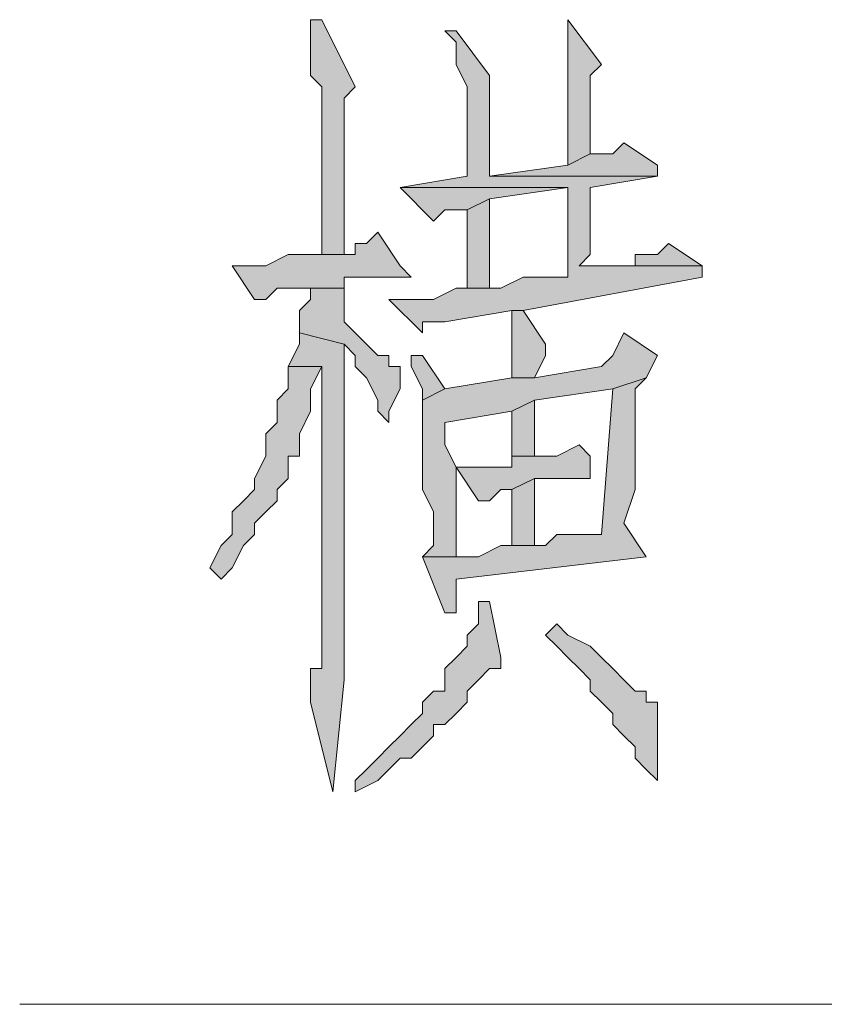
# Model space of a CAD drawing. Extents: x 566443 to 590371, y 3845226 to 3876576.
# Tile 168 of 221: x 586674.26 to 586677.3, y 3853932.14 to 3853935.87. Entities that reach past the tile are written whole.
import ezdxf

# ---------------------------------------------------------------- set-up
doc = ezdxf.new("R2010")
doc.units = 0
doc.layers.add('C00-00-00', color=7, linetype='CONTINUOUS')

msp = doc.modelspace()

# ---------------------------------------------------------------- hatches: boundary and pattern name
at = {"layer": 'C00-00-00'}
h = msp.add_hatch(color=256, dxfattribs=at)
h.dxf.hatch_style = 2
h.paths.add_polyline_path([(586675.4019, 3853935.8683), (586675.3596, 3853935.8683), (586675.3596, 3853935.7836), (586675.3596, 3853935.6566), (586675.4019, 3853935.6143), (586675.4019, 3853934.9793), (586675.4866, 3853934.9793), (586675.4866, 3853935.1063), (586675.4866, 3853935.1486), (586675.4866, 3853935.5719), (586675.5289, 3853935.6143)])
h = msp.add_hatch(color=256, dxfattribs=at)
h.dxf.hatch_style = 2
h.paths.add_polyline_path([(586676.3332, 3853935.8683), (586676.3332, 3853935.3179), (586676.4179, 3853935.3603), (586676.4179, 3853935.6566), (586676.4602, 3853935.6989)])
h = msp.add_hatch(color=256, dxfattribs=at)
h.dxf.hatch_style = 2
h.paths.add_polyline_path([(586675.9099, 3853935.8259), (586675.8676, 3853935.8259), (586675.9099, 3853935.7836), (586675.9099, 3853935.6989), (586675.9522, 3853935.6143), (586675.9522, 3853935.2756), (586675.6982, 3853935.2333), (586676.3332, 3853935.2333), (586676.3332, 3853934.8946), (586676.1639, 3853934.8946), (586676.0792, 3853934.8523), (586675.9099, 3853934.8523), (586675.8252, 3853934.8099), (586675.6559, 3853934.8099), (586675.7829, 3853934.6829), (586675.7829, 3853934.7253), (586675.8252, 3853934.7253), (586675.8676, 3853934.7253), (586676.1216, 3853934.7676), (586676.1639, 3853934.7676), (586676.8412, 3853934.8946), (586676.8412, 3853934.9369), (586676.3756, 3853934.9369), (586676.4179, 3853934.9793), (586676.4179, 3853935.2333), (586676.6719, 3853935.2756), (586676.0369, 3853935.2756), (586676.0369, 3853935.3603), (586676.0369, 3853935.6566)])
h = msp.add_hatch(color=256, dxfattribs=at)
h.dxf.hatch_style = 2
h.paths.add_polyline_path([(586676.5449, 3853935.4026), (586676.5026, 3853935.3603), (586676.4179, 3853935.3603), (586676.3332, 3853935.3179), (586676.0369, 3853935.2756), (586676.6719, 3853935.2756), (586676.6719, 3853935.3179)])
h = msp.add_hatch(color=256, dxfattribs=at)
h.dxf.hatch_style = 2
h.paths.add_polyline_path([(586675.6982, 3853935.2333), (586675.8252, 3853935.1063), (586675.8676, 3853935.1486), (586675.9522, 3853935.1486), (586676.0369, 3853935.1909), (586676.3332, 3853935.2333)])
h = msp.add_hatch(color=256, dxfattribs=at)
h.dxf.hatch_style = 2
h.paths.add_polyline_path([(586676.0369, 3853935.1909), (586675.9522, 3853935.1486), (586675.9522, 3853934.8523), (586676.0369, 3853934.8523)])
h = msp.add_hatch(color=256, dxfattribs=at)
h.dxf.hatch_style = 2
h.paths.add_polyline_path([(586675.6136, 3853935.0639), (586675.5712, 3853935.0216), (586675.5289, 3853935.0216), (586675.5289, 3853934.9793), (586675.2749, 3853934.9793), (586675.1902, 3853934.9369), (586675.0632, 3853934.9369), (586675.1479, 3853934.8099), (586675.1902, 3853934.8099), (586675.2326, 3853934.8523), (586675.4866, 3853934.8523), (586675.4866, 3853934.8946), (586675.7406, 3853934.8946), (586675.6982, 3853934.9369)])
h = msp.add_hatch(color=256, dxfattribs=at)
h.dxf.hatch_style = 2
h.paths.add_polyline_path([(586676.7142, 3853935.0216), (586676.6719, 3853934.9793), (586676.5872, 3853934.9793), (586676.5872, 3853934.9369), (586676.3756, 3853934.9369), (586676.8412, 3853934.9369)])
h = msp.add_hatch(color=256, dxfattribs=at)
h.dxf.hatch_style = 2
h.paths.add_polyline_path([(586675.4866, 3853934.8523), (586675.3596, 3853934.8523), (586675.3596, 3853934.8099), (586675.3172, 3853934.7676), (586675.3172, 3853934.6829), (586675.4866, 3853934.6406), (586675.5289, 3853934.5983), (586675.5289, 3853934.5559), (586675.5712, 3853934.5136), (586675.6136, 3853934.4289), (586675.6136, 3853934.3866), (586675.6559, 3853934.3443), (586675.6559, 3853934.3866), (586675.6982, 3853934.4713), (586675.6982, 3853934.5559), (586675.6559, 3853934.5559), (586675.6559, 3853934.5983), (586675.6136, 3853934.5983), (586675.5712, 3853934.6406), (586675.5289, 3853934.6829), (586675.4866, 3853934.7253), (586675.4866, 3853934.8099)])
h = msp.add_hatch(color=256, dxfattribs=at)
h.dxf.hatch_style = 2
h.paths.add_polyline_path([(586676.1639, 3853934.7676), (586676.1216, 3853934.7676), (586676.1216, 3853934.7253), (586676.1216, 3853934.5136), (586676.2062, 3853934.5136), (586676.2486, 3853934.5983), (586676.2486, 3853934.6406)])
h = msp.add_hatch(color=256, dxfattribs=at)
h.dxf.hatch_style = 2
h.paths.add_polyline_path([(586675.3172, 3853934.6829), (586675.3172, 3853934.6406), (586675.2749, 3853934.5559), (586675.4019, 3853934.5559), (586675.4019, 3853934.5136), (586675.4019, 3853933.4129), (586675.3596, 3853933.4129), (586675.3596, 3853933.3283), (586675.3596, 3853933.2859), (586675.4442, 3853932.9473), (586675.4866, 3853933.3706), (586675.4866, 3853934.6406)])
h = msp.add_hatch(color=256, dxfattribs=at)
h.dxf.hatch_style = 2
h.paths.add_polyline_path([(586676.5449, 3853934.6829), (586676.5026, 3853934.5983), (586676.4602, 3853934.5559), (586676.2062, 3853934.5136), (586676.1216, 3853934.5136), (586675.8676, 3853934.4713), (586675.7829, 3853934.4289), (586675.7829, 3853934.0903), (586675.8252, 3853934.0056), (586675.8252, 3853933.8786), (586675.7829, 3853933.8363), (586675.9099, 3853933.8363), (586675.9099, 3853933.8786), (586675.9099, 3853934.1326), (586675.9099, 3853934.1749), (586675.8676, 3853934.2596), (586675.8676, 3853934.3443), (586676.1216, 3853934.3866), (586676.2062, 3853934.4289), (586676.5026, 3853934.4713), (586676.6296, 3853934.5136), (586676.6719, 3853934.5983)])
h = msp.add_hatch(color=256, dxfattribs=at)
h.dxf.hatch_style = 2
h.paths.add_polyline_path([(586675.7829, 3853934.5983), (586675.7406, 3853934.5983), (586675.7406, 3853934.5559), (586675.7829, 3853934.4713), (586675.7829, 3853934.4289), (586675.8676, 3853934.4713)])
h = msp.add_hatch(color=256, dxfattribs=at)
h.dxf.hatch_style = 2
h.paths.add_polyline_path([(586675.2749, 3853934.5559), (586675.2749, 3853934.4713), (586675.2326, 3853934.4289), (586675.2326, 3853934.3443), (586675.1902, 3853934.3019), (586675.1902, 3853934.2173), (586675.1479, 3853934.1326), (586675.1479, 3853934.0903), (586675.1056, 3853934.0479), (586675.0632, 3853934.0056), (586675.0632, 3853933.9209), (586675.0209, 3853933.8786), (586674.9786, 3853933.7939), (586675.0209, 3853933.7516), (586675.0632, 3853933.7939), (586675.1056, 3853933.8786), (586675.1479, 3853933.9209), (586675.1479, 3853933.9633), (586675.1902, 3853934.0056), (586675.2326, 3853934.0479), (586675.2326, 3853934.0903), (586675.2749, 3853934.1326), (586675.2749, 3853934.1749), (586675.2749, 3853934.2173), (586675.3172, 3853934.2173), (586675.3172, 3853934.3019), (586675.3596, 3853934.3866), (586675.3596, 3853934.4713), (586675.4019, 3853934.5559)])
h = msp.add_hatch(color=256, dxfattribs=at)
h.dxf.hatch_style = 2
h.paths.add_polyline_path([(586676.6296, 3853934.5136), (586676.5026, 3853934.4713), (586676.4602, 3853933.9209), (586676.2909, 3853933.9209), (586676.2486, 3853933.8786), (586676.0792, 3853933.8786), (586675.9946, 3853933.8363), (586675.7829, 3853933.8363), (586675.8676, 3853933.6246), (586675.9099, 3853933.6246), (586675.9099, 3853933.6669), (586675.9099, 3853933.7516), (586676.6296, 3853933.8363), (586676.5449, 3853933.9633), (586676.5872, 3853934.0903), (586676.5872, 3853934.4713)])
h = msp.add_hatch(color=256, dxfattribs=at)
h.dxf.hatch_style = 2
h.paths.add_polyline_path([(586676.2062, 3853934.4289), (586676.1216, 3853934.3866), (586676.1216, 3853934.2173), (586676.2062, 3853934.2173)])
h = msp.add_hatch(color=256, dxfattribs=at)
h.dxf.hatch_style = 2
h.paths.add_polyline_path([(586676.3756, 3853934.2596), (586676.2909, 3853934.2173), (586676.1216, 3853934.2173), (586676.1216, 3853934.1749), (586675.9099, 3853934.1749), (586675.9946, 3853934.0479), (586676.0369, 3853934.0479), (586676.0792, 3853934.0903), (586676.1216, 3853934.0903), (586676.2062, 3853934.1326), (586676.4179, 3853934.1326), (586676.4179, 3853934.2173)])
h = msp.add_hatch(color=256, dxfattribs=at)
h.dxf.hatch_style = 2
h.paths.add_polyline_path([(586676.2062, 3853934.1326), (586676.1216, 3853934.0903), (586676.1216, 3853933.8786), (586676.2062, 3853933.8786)])
h = msp.add_hatch(color=256, dxfattribs=at)
h.dxf.hatch_style = 2
h.paths.add_polyline_path([(586675.9946, 3853933.6669), (586675.9946, 3853933.5823), (586675.9522, 3853933.5399), (586675.9522, 3853933.4976), (586675.9099, 3853933.4553), (586675.8676, 3853933.4129), (586675.8676, 3853933.3283), (586675.8252, 3853933.3283), (586675.7829, 3853933.2859), (586675.7829, 3853933.2436), (586675.7406, 3853933.2013), (586675.6982, 3853933.1589), (586675.6559, 3853933.1166), (586675.6136, 3853933.0743), (586675.5712, 3853933.0319), (586675.5289, 3853932.9896), (586675.5289, 3853932.9473), (586675.6136, 3853932.9896), (586675.6559, 3853933.0319), (586675.6982, 3853933.0743), (586675.7406, 3853933.0743), (586675.7829, 3853933.1166), (586675.8252, 3853933.1589), (586675.8252, 3853933.2013), (586675.8676, 3853933.2013), (586675.9099, 3853933.2436), (586675.9522, 3853933.2859), (586675.9522, 3853933.3283), (586675.9946, 3853933.3706), (586676.0369, 3853933.4129), (586676.0792, 3853933.4129), (586676.0792, 3853933.4553), (586676.0369, 3853933.6669)])
h = msp.add_hatch(color=256, dxfattribs=at)
h.dxf.hatch_style = 2
h.paths.add_polyline_path([(586676.2909, 3853933.5823), (586676.2486, 3853933.5399), (586676.2909, 3853933.4976), (586676.3332, 3853933.4553), (586676.3756, 3853933.4129), (586676.4179, 3853933.3706), (586676.4179, 3853933.3283), (586676.4602, 3853933.2859), (586676.5026, 3853933.2436), (586676.5026, 3853933.2013), (586676.5449, 3853933.1589), (586676.5872, 3853933.1166), (586676.5872, 3853933.0743), (586676.6296, 3853933.0319), (586676.6719, 3853932.9896), (586676.6719, 3853933.2859), (586676.6296, 3853933.2859), (586676.6296, 3853933.3283), (586676.5872, 3853933.3283), (586676.5449, 3853933.3706), (586676.5026, 3853933.4129), (586676.4602, 3853933.4553), (586676.4179, 3853933.4976), (586676.3332, 3853933.5399)])

# ---------------------------------------------------------------- linework, layer by layer
at = {"layer": 'C00-00-00', "lineweight": 0}
for points in [[(586675.4019, 3853935.8683), (586675.3596, 3853935.8683), (586675.3596, 3853935.7836), (586675.3596, 3853935.6566), (586675.4019, 3853935.6143), (586675.4019, 3853934.9793), (586675.4866, 3853934.9793), (586675.4866, 3853935.1063), (586675.4866, 3853935.1486), (586675.4866, 3853935.5719), (586675.5289, 3853935.6143)], [(586676.3332, 3853935.8683), (586676.3332, 3853935.3179), (586676.4179, 3853935.3603), (586676.4179, 3853935.6566), (586676.4602, 3853935.6989)], [(586675.9099, 3853935.8259), (586675.8676, 3853935.8259), (586675.9099, 3853935.7836), (586675.9099, 3853935.6989), (586675.9522, 3853935.6143), (586675.9522, 3853935.2756), (586675.6982, 3853935.2333), (586676.3332, 3853935.2333), (586676.3332, 3853934.8946), (586676.1639, 3853934.8946), (586676.0792, 3853934.8523), (586675.9099, 3853934.8523), (586675.8252, 3853934.8099), (586675.6559, 3853934.8099), (586675.7829, 3853934.6829), (586675.7829, 3853934.7253), (586675.8252, 3853934.7253), (586675.8676, 3853934.7253), (586676.1216, 3853934.7676), (586676.1639, 3853934.7676), (586676.8412, 3853934.8946), (586676.8412, 3853934.9369), (586676.3756, 3853934.9369), (586676.4179, 3853934.9793), (586676.4179, 3853935.2333), (586676.6719, 3853935.2756), (586676.0369, 3853935.2756), (586676.0369, 3853935.3603), (586676.0369, 3853935.6566)], [(586676.5449, 3853935.4026), (586676.5026, 3853935.3603), (586676.4179, 3853935.3603), (586676.3332, 3853935.3179), (586676.0369, 3853935.2756), (586676.6719, 3853935.2756), (586676.6719, 3853935.3179)], [(586675.6982, 3853935.2333), (586675.8252, 3853935.1063), (586675.8676, 3853935.1486), (586675.9522, 3853935.1486), (586676.0369, 3853935.1909), (586676.3332, 3853935.2333)], [(586676.0369, 3853935.1909), (586675.9522, 3853935.1486), (586675.9522, 3853934.8523), (586676.0369, 3853934.8523)], [(586675.6136, 3853935.0639), (586675.5712, 3853935.0216), (586675.5289, 3853935.0216), (586675.5289, 3853934.9793), (586675.2749, 3853934.9793), (586675.1902, 3853934.9369), (586675.0632, 3853934.9369), (586675.1479, 3853934.8099), (586675.1902, 3853934.8099), (586675.2326, 3853934.8523), (586675.4866, 3853934.8523), (586675.4866, 3853934.8946), (586675.7406, 3853934.8946), (586675.6982, 3853934.9369)], [(586676.7142, 3853935.0216), (586676.6719, 3853934.9793), (586676.5872, 3853934.9793), (586676.5872, 3853934.9369), (586676.3756, 3853934.9369), (586676.8412, 3853934.9369)], [(586675.4866, 3853934.8523), (586675.3596, 3853934.8523), (586675.3596, 3853934.8099), (586675.3172, 3853934.7676), (586675.3172, 3853934.6829), (586675.4866, 3853934.6406), (586675.5289, 3853934.5983), (586675.5289, 3853934.5559), (586675.5712, 3853934.5136), (586675.6136, 3853934.4289), (586675.6136, 3853934.3866), (586675.6559, 3853934.3443), (586675.6559, 3853934.3866), (586675.6982, 3853934.4713), (586675.6982, 3853934.5559), (586675.6559, 3853934.5559), (586675.6559, 3853934.5983), (586675.6136, 3853934.5983), (586675.5712, 3853934.6406), (586675.5289, 3853934.6829), (586675.4866, 3853934.7253), (586675.4866, 3853934.8099)], [(586676.1639, 3853934.7676), (586676.1216, 3853934.7676), (586676.1216, 3853934.7253), (586676.1216, 3853934.5136), (586676.2062, 3853934.5136), (586676.2486, 3853934.5983), (586676.2486, 3853934.6406)], [(586675.3172, 3853934.6829), (586675.3172, 3853934.6406), (586675.2749, 3853934.5559), (586675.4019, 3853934.5559), (586675.4019, 3853934.5136), (586675.4019, 3853933.4129), (586675.3596, 3853933.4129), (586675.3596, 3853933.3283), (586675.3596, 3853933.2859), (586675.4442, 3853932.9473), (586675.4866, 3853933.3706), (586675.4866, 3853934.6406)], [(586676.5449, 3853934.6829), (586676.5026, 3853934.5983), (586676.4602, 3853934.5559), (586676.2062, 3853934.5136), (586676.1216, 3853934.5136), (586675.8676, 3853934.4713), (586675.7829, 3853934.4289), (586675.7829, 3853934.0903), (586675.8252, 3853934.0056), (586675.8252, 3853933.8786), (586675.7829, 3853933.8363), (586675.9099, 3853933.8363), (586675.9099, 3853933.8786), (586675.9099, 3853934.1326), (586675.9099, 3853934.1749), (586675.8676, 3853934.2596), (586675.8676, 3853934.3443), (586676.1216, 3853934.3866), (586676.2062, 3853934.4289), (586676.5026, 3853934.4713), (586676.6296, 3853934.5136), (586676.6719, 3853934.5983)], [(586675.7829, 3853934.5983), (586675.7406, 3853934.5983), (586675.7406, 3853934.5559), (586675.7829, 3853934.4713), (586675.7829, 3853934.4289), (586675.8676, 3853934.4713)], [(586675.2749, 3853934.5559), (586675.2749, 3853934.4713), (586675.2326, 3853934.4289), (586675.2326, 3853934.3443), (586675.1902, 3853934.3019), (586675.1902, 3853934.2173), (586675.1479, 3853934.1326), (586675.1479, 3853934.0903), (586675.1056, 3853934.0479), (586675.0632, 3853934.0056), (586675.0632, 3853933.9209), (586675.0209, 3853933.8786), (586674.9786, 3853933.7939), (586675.0209, 3853933.7516), (586675.0632, 3853933.7939), (586675.1056, 3853933.8786), (586675.1479, 3853933.9209), (586675.1479, 3853933.9633), (586675.1902, 3853934.0056), (586675.2326, 3853934.0479), (586675.2326, 3853934.0903), (586675.2749, 3853934.1326), (586675.2749, 3853934.1749), (586675.2749, 3853934.2173), (586675.3172, 3853934.2173), (586675.3172, 3853934.3019), (586675.3596, 3853934.3866), (586675.3596, 3853934.4713), (586675.4019, 3853934.5559)], [(586676.6296, 3853934.5136), (586676.5026, 3853934.4713), (586676.4602, 3853933.9209), (586676.2909, 3853933.9209), (586676.2486, 3853933.8786), (586676.0792, 3853933.8786), (586675.9946, 3853933.8363), (586675.7829, 3853933.8363), (586675.8676, 3853933.6246), (586675.9099, 3853933.6246), (586675.9099, 3853933.6669), (586675.9099, 3853933.7516), (586676.6296, 3853933.8363), (586676.5449, 3853933.9633), (586676.5872, 3853934.0903), (586676.5872, 3853934.4713)], [(586676.2062, 3853934.4289), (586676.1216, 3853934.3866), (586676.1216, 3853934.2173), (586676.2062, 3853934.2173)], [(586676.3756, 3853934.2596), (586676.2909, 3853934.2173), (586676.1216, 3853934.2173), (586676.1216, 3853934.1749), (586675.9099, 3853934.1749), (586675.9946, 3853934.0479), (586676.0369, 3853934.0479), (586676.0792, 3853934.0903), (586676.1216, 3853934.0903), (586676.2062, 3853934.1326), (586676.4179, 3853934.1326), (586676.4179, 3853934.2173)], [(586676.2062, 3853934.1326), (586676.1216, 3853934.0903), (586676.1216, 3853933.8786), (586676.2062, 3853933.8786)], [(586675.9946, 3853933.6669), (586675.9946, 3853933.5823), (586675.9522, 3853933.5399), (586675.9522, 3853933.4976), (586675.9099, 3853933.4553), (586675.8676, 3853933.4129), (586675.8676, 3853933.3283), (586675.8252, 3853933.3283), (586675.7829, 3853933.2859), (586675.7829, 3853933.2436), (586675.7406, 3853933.2013), (586675.6982, 3853933.1589), (586675.6559, 3853933.1166), (586675.6136, 3853933.0743), (586675.5712, 3853933.0319), (586675.5289, 3853932.9896), (586675.5289, 3853932.9473), (586675.6136, 3853932.9896), (586675.6559, 3853933.0319), (586675.6982, 3853933.0743), (586675.7406, 3853933.0743), (586675.7829, 3853933.1166), (586675.8252, 3853933.1589), (586675.8252, 3853933.2013), (586675.8676, 3853933.2013), (586675.9099, 3853933.2436), (586675.9522, 3853933.2859), (586675.9522, 3853933.3283), (586675.9946, 3853933.3706), (586676.0369, 3853933.4129), (586676.0792, 3853933.4129), (586676.0792, 3853933.4553), (586676.0369, 3853933.6669)], [(586676.2909, 3853933.5823), (586676.2486, 3853933.5399), (586676.2909, 3853933.4976), (586676.3332, 3853933.4553), (586676.3756, 3853933.4129), (586676.4179, 3853933.3706), (586676.4179, 3853933.3283), (586676.4602, 3853933.2859), (586676.5026, 3853933.2436), (586676.5026, 3853933.2013), (586676.5449, 3853933.1589), (586676.5872, 3853933.1166), (586676.5872, 3853933.0743), (586676.6296, 3853933.0319), (586676.6719, 3853932.9896), (586676.6719, 3853933.2859), (586676.6296, 3853933.2859), (586676.6296, 3853933.3283), (586676.5872, 3853933.3283), (586676.5449, 3853933.3706), (586676.5026, 3853933.4129), (586676.4602, 3853933.4553), (586676.4179, 3853933.4976), (586676.3332, 3853933.5399)]]:
    msp.add_lwpolyline(points, close=True, dxfattribs=at)
at = {"layer": 'C00-00-00', "lineweight": 9}
msp.add_lwpolyline([(586674.2589, 3853932.1429), (586715.5762, 3853932.1429)], dxfattribs=at)

doc.saveas('drawing.dxf')
